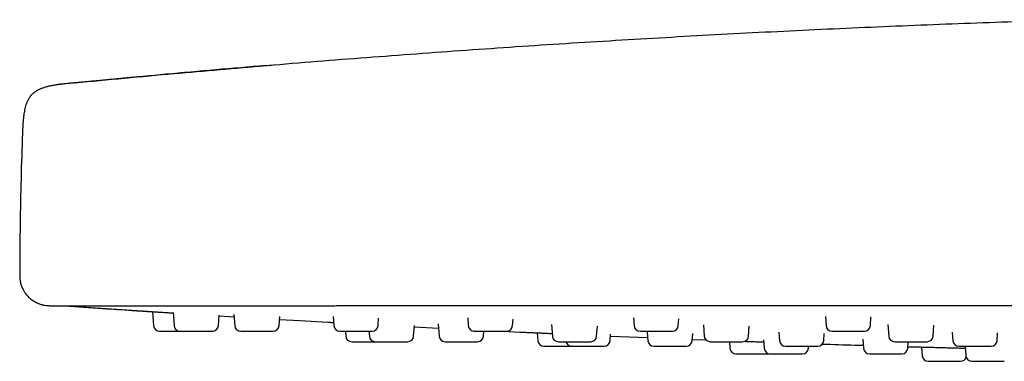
# Model space of a CAD drawing. Header units: millimetres. Extents: x 8 to 1577, y 12 to 2534.
# Tile 111 of 114: x 1377 to 1442, y 2398 to 2420. Entities that reach past the tile are written whole.
import ezdxf

# ---------------------------------------------------------------- set-up
doc = ezdxf.new("R2010")
doc.units = ezdxf.units.MM

msp = doc.modelspace()

# ---------------------------------------------------------------- linework, layer by layer
at = {"color": 7, "linetype": 'Continuous', "lineweight": 30}
for p, q in [((1380.498, 2416.226), (1380.487, 2416.23)), ((1380.487, 2416.23), (1380.499, 2416.226)), ((1380.182, 2401.36), (1380.172, 2401.36)), ((1380.191, 2401.361), (1387.039, 2400.914)), ((1385.672, 2400.998), (1385.737, 2400.07)), ((1387.037, 2400.949), (1387.098, 2400.07)), ((1390.05, 2400.07), (1390.099, 2400.773)), ((1390.096, 2400.724), (1391.099, 2400.663)), ((1391.088, 2400.822), (1391.141, 2400.07)), ((1394.093, 2400.07), (1394.135, 2400.675)), ((1394.122, 2400.484), (1395.467, 2400.405)), ((1395.467, 2400.406), (1397.341, 2400.3)), ((1397.699, 2400.673), (1397.741, 2400.07)), ((1400.693, 2400.07), (1400.727, 2400.558)), ((1406.664, 2400.579), (1406.699, 2400.07)), ((1409.652, 2400.07), (1409.681, 2400.495)), ((1417.707, 2400.582), (1417.743, 2400.07)), ((1420.695, 2400.07), (1420.727, 2400.525)), ((1430.494, 2400.684), (1430.537, 2400.07)), ((1433.489, 2400.07), (1433.529, 2400.647)), ((1398.514, 2399.698), (1398.537, 2399.37)), ((1400.086, 2399.698), (1400.109, 2399.37)), ((1403.061, 2399.37), (1403.112, 2400.09)), ((1403.105, 2399.991), (1404.723, 2399.909)), ((1404.703, 2400.198), (1404.761, 2399.37)), ((1407.713, 2399.37), (1407.736, 2399.698)), ((1409.015, 2399.698), (1410.144, 2399.644)), ((1412.249, 2400.137), (1412.302, 2399.37)), ((1415.254, 2399.37), (1415.301, 2400.036)), ((1418.628, 2399.646), (1418.668, 2399.07)), ((1422.372, 2400.117), (1422.424, 2399.37)), ((1425.376, 2399.37), (1425.423, 2400.043)), ((1427.393, 2399.639), (1427.432, 2399.07)), ((1434.658, 2400.156), (1434.713, 2399.37)), ((1437.665, 2399.37), (1437.716, 2400.103)), ((1438.941, 2399.646), (1438.981, 2399.07)), ((1411.3, 2399.599), (1411.337, 2399.07)), ((1416.149, 2399.07), (1416.18, 2399.513)), ((1416.17, 2399.376), (1418.654, 2399.273)), ((1421.62, 2399.07), (1421.653, 2399.54)), ((1421.626, 2399.155), (1422.545, 2399.119)), ((1424.107, 2398.998), (1424.137, 2398.57)), ((1426.373, 2399.128), (1426.412, 2398.57)), ((1430.384, 2399.07), (1430.418, 2399.556)), ((1432.992, 2399.163), (1433.034, 2398.57)), ((1435.986, 2398.57), (1436.016, 2398.998)), ((1441.933, 2399.07), (1441.969, 2399.582)), ((1429.364, 2398.57), (1429.373, 2398.698)), ((1436.896, 2398.655), (1436.937, 2398.07)), ((1439.816, 2398.698), (1439.86, 2398.07)), ((1424.536, 2398.198), (1426.69, 2398.198)), ((1426.69, 2398.198), (1426.748, 2398.202)), ((1437.336, 2397.698), (1439.49, 2397.698))]:
    msp.add_line(p, q, dxfattribs=at)
for centre, start, end in [((1386.136, 2400.098), 184, 270), ((1387.497, 2400.098), 184, 270), ((1389.651, 2400.098), 270, 356), ((1391.54, 2400.098), 184, 270), ((1393.694, 2400.098), 270, 356), ((1398.14, 2400.098), 184, 270), ((1400.294, 2400.098), 270, 356), ((1407.099, 2400.098), 184, 270), ((1409.253, 2400.098), 270, 356), ((1418.142, 2400.098), 184, 270), ((1420.296, 2400.098), 270, 356), ((1430.936, 2400.098), 184, 270), ((1433.09, 2400.098), 270, 356), ((1398.936, 2399.398), 184, 270), ((1400.508, 2399.398), 184, 270), ((1402.662, 2399.398), 270, 356), ((1405.16, 2399.398), 184, 270), ((1407.314, 2399.398), 270, 356), ((1411.736, 2399.098), 184, 270), ((1412.701, 2399.398), 184, 270), ((1413.596, 2399.098), 194.64801, 270), ((1414.855, 2399.398), 270, 356), ((1415.75, 2399.098), 270, 356), ((1419.067, 2399.098), 184, 270), ((1421.221, 2399.098), 270, 356), ((1422.823, 2399.398), 184, 270), ((1424.977, 2399.398), 270, 356), ((1427.831, 2399.098), 184, 270), ((1429.985, 2399.098), 270, 356), ((1435.112, 2399.398), 184, 270), ((1437.266, 2399.398), 270, 356), ((1439.38, 2399.098), 184, 270), ((1441.534, 2399.098), 270, 356), ((1424.536, 2398.598), 184, 270), ((1426.811, 2398.598), 184, 270), ((1428.965, 2398.598), 270, 356), ((1433.433, 2398.598), 184, 270), ((1435.587, 2398.598), 270, 356), ((1437.336, 2398.098), 184, 270), ((1439.49, 2398.098), 270, 344.00745), ((1440.259, 2398.098), 184, 270)]:
    msp.add_arc(centre, 0.4, start, end, dxfattribs=at)
for points, knots in [([(1393.197, 2417.377), (1393.373, 2417.392), (1395.756, 2417.599), (1400.349, 2417.957), (1406.978, 2418.447), (1413.61, 2418.888), (1420.246, 2419.287), (1426.885, 2419.641), (1433.526, 2419.95), (1440.169, 2420.218), (1444.598, 2420.36), (1446.813, 2420.43)], [0, 0, 0, 0, 0.009853, 0.133596, 0.257347, 0.381109, 0.504882, 0.628662, 0.752445, 0.876225, 1, 1, 1, 1]), ([(1380.487, 2416.23), (1382.692, 2416.44), (1386.923, 2416.843), (1391.158, 2417.203), (1393.185, 2417.376)], [0, 0, 0, 0, 0.521235, 1, 1, 1, 1]), ([(1393.198, 2417.379), (1392.091, 2417.284), (1389.876, 2417.096), (1385.643, 2416.717), (1382.517, 2416.419), (1380.498, 2416.226)], [0, 0, 0, 0, 0.261698, 0.523223, 1, 1, 1, 1]), ([(1380.487, 2416.23), (1380.397, 2416.222), (1380.231, 2416.206), (1380.005, 2416.183), (1379.827, 2416.164), (1379.694, 2416.148), (1379.6, 2416.137), (1379.523, 2416.127), (1379.453, 2416.118), (1379.377, 2416.108), (1379.248, 2416.09), (1379.06, 2416.06), (1378.82, 2416.014), (1378.583, 2415.957), (1378.363, 2415.89), (1378.16, 2415.811), (1377.973, 2415.718), (1377.8, 2415.605), (1377.643, 2415.472), (1377.506, 2415.316), (1377.391, 2415.139), (1377.303, 2414.958), (1377.236, 2414.779), (1377.185, 2414.604), (1377.143, 2414.424), (1377.113, 2414.26), (1377.092, 2414.125), (1377.078, 2414.02), (1377.067, 2413.926), (1377.057, 2413.834), (1377.048, 2413.734), (1377.037, 2413.613), (1377.026, 2413.463), (1377.015, 2413.275), (1377.003, 2413.048), (1376.992, 2412.78), (1376.986, 2412.589), (1376.982, 2412.486)], [0, 0, 0, 0, 0.044261, 0.081531, 0.111788, 0.131899, 0.147308, 0.15842, 0.169537, 0.182061, 0.195935, 0.233561, 0.275496, 0.315676, 0.353194, 0.388285, 0.422258, 0.455801, 0.489362, 0.522919, 0.557161, 0.592918, 0.621164, 0.650863, 0.68215, 0.712126, 0.732521, 0.749348, 0.763855, 0.778773, 0.794849, 0.813424, 0.837923, 0.868641, 0.905842, 0.949668, 1, 1, 1, 1]), ([(1384.797, 2416.631), (1384.732, 2416.625), (1384.382, 2416.593), (1383.732, 2416.533), (1382.836, 2416.449), (1381.899, 2416.361), (1381.115, 2416.287), (1380.644, 2416.241), (1380.498, 2416.227)], [0, 0, 0, 0, 0.046053, 0.245825, 0.454441, 0.672049, 0.898778, 1, 1, 1, 1]), ([(1376.982, 2412.486), (1376.95, 2411.477), (1376.885, 2409.458), (1376.829, 2406.428), (1376.819, 2404.408), (1376.814, 2403.398)], [0, 0, 0, 0, 0.333341, 0.666678, 1, 1, 1, 1]), ([(1376.814, 2403.398), (1376.818, 2403.298), (1376.826, 2403.105), (1376.889, 2402.831), (1376.978, 2402.59), (1377.082, 2402.387), (1377.191, 2402.223), (1377.298, 2402.087), (1377.409, 2401.969), (1377.53, 2401.86), (1377.662, 2401.758), (1377.806, 2401.666), (1377.953, 2401.589), (1378.08, 2401.535), (1378.18, 2401.5), (1378.253, 2401.477), (1378.322, 2401.458), (1378.403, 2401.439), (1378.51, 2401.42), (1378.649, 2401.402), (1378.753, 2401.4), (1378.81, 2401.398)], [0, 0, 0, 0, 0.095345, 0.185009, 0.267057, 0.339992, 0.402768, 0.455082, 0.505341, 0.557194, 0.610459, 0.664925, 0.720044, 0.769044, 0.796921, 0.821054, 0.842138, 0.865826, 0.90049, 0.945511, 1, 1, 1, 1]), ([(1378.81, 2401.398), (1378.813, 2401.398), (1378.82, 2401.398), (1378.875, 2401.398), (1378.966, 2401.398), (1379.095, 2401.398), (1379.261, 2401.398), (1379.465, 2401.398), (1379.703, 2401.398), (1379.894, 2401.398), (1379.989, 2401.398)], [0, 0, 0, 0, 0.119983, 0.245679, 0.371379, 0.497085, 0.622798, 0.74852, 0.874254, 1, 1, 1, 1]), ([(1379.989, 2401.398), (1379.993, 2401.398), (1380.001, 2401.398), (1380.013, 2401.398), (1380.026, 2401.398), (1380.038, 2401.398), (1380.05, 2401.398), (1380.064, 2401.398), (1380.081, 2401.398), (1380.11, 2401.398), (1380.154, 2401.398), (1380.221, 2401.398), (1380.308, 2401.398), (1380.418, 2401.398), (1380.554, 2401.398), (1380.716, 2401.398), (1380.904, 2401.398), (1381.129, 2401.398), (1381.395, 2401.398), (1381.707, 2401.398), (1382.053, 2401.398), (1382.432, 2401.398), (1382.844, 2401.398), (1383.287, 2401.398), (1383.759, 2401.398), (1384.261, 2401.398), (1384.792, 2401.398), (1385.351, 2401.398), (1385.936, 2401.398), (1386.543, 2401.398), (1387.172, 2401.398), (1387.823, 2401.398), (1388.496, 2401.398), (1389.188, 2401.398), (1389.899, 2401.398), (1390.625, 2401.398), (1391.368, 2401.398), (1392.072, 2401.398), (1392.735, 2401.398), (1393.355, 2401.398), (1393.978, 2401.398), (1394.606, 2401.398), (1395.239, 2401.398), (1395.781, 2401.398), (1396.114, 2401.398), (1396.229, 2401.398)], [0, 0, 0, 0, 0.013966, 0.026876, 0.038732, 0.049533, 0.059279, 0.067971, 0.078451, 0.090208, 0.113853, 0.136168, 0.159474, 0.184606, 0.209093, 0.234152, 0.259144, 0.283906, 0.312348, 0.340703, 0.369031, 0.397394, 0.425852, 0.4542, 0.482511, 0.510842, 0.539253, 0.567799, 0.596335, 0.62474, 0.653071, 0.681388, 0.709747, 0.738195, 0.766553, 0.794881, 0.823241, 0.851694, 0.874185, 0.896873, 0.919787, 0.942005, 0.964607, 0.987766, 1, 1, 1, 1]), ([(1380.024, 2401.398), (1380.026, 2401.397), (1380.044, 2401.387), (1380.077, 2401.377), (1380.124, 2401.365), (1380.154, 2401.362), (1380.169, 2401.36)], [0, 0, 0, 0, 0.03769, 0.346497, 0.669701, 1, 1, 1, 1]), ([(1380.168, 2401.36), (1380.984, 2401.305), (1382.44, 2401.207), (1383.896, 2401.113), (1384.537, 2401.071)], [0, 0, 0, 0, 0.560002, 1, 1, 1, 1]), ([(1384.537, 2401.071), (1384.54, 2401.071), (1384.544, 2401.07), (1384.584, 2401.068), (1384.648, 2401.064), (1384.736, 2401.058), (1384.848, 2401.051), (1384.983, 2401.042), (1385.138, 2401.032), (1385.333, 2401.02), (1385.572, 2401.005), (1385.861, 2400.986), (1386.173, 2400.967), (1386.502, 2400.946), (1386.793, 2400.928), (1386.974, 2400.916), (1387.039, 2400.912)], [0, 0, 0, 0, 0.065176, 0.129798, 0.194507, 0.259945, 0.324456, 0.389429, 0.454466, 0.519054, 0.605768, 0.691633, 0.778149, 0.864967, 0.950866, 1, 1, 1, 1]), ([(1396.05, 2401.398), (1396.382, 2401.398), (1397.047, 2401.398), (1398.05, 2401.4), (1399.056, 2401.402), (1399.727, 2401.405), (1400.062, 2401.406)], [0, 0, 0, 0, 0.249822, 0.499943, 0.750091, 1, 1, 1, 1]), ([(1553.558, 2401.398), (1550.349, 2401.398), (1543.932, 2401.398), (1534.305, 2401.398), (1524.678, 2401.398), (1515.051, 2401.398), (1505.481, 2401.398), (1495.969, 2401.398), (1486.514, 2401.398), (1477.059, 2401.398), (1467.539, 2401.398), (1457.956, 2401.398), (1448.308, 2401.398), (1438.66, 2401.398), (1429.012, 2401.398), (1419.364, 2401.398), (1409.715, 2401.398), (1403.284, 2401.398), (1400.068, 2401.398)], [0, 0, 0, 0, 0.062736, 0.125466, 0.18819, 0.250909, 0.313625, 0.375218, 0.436809, 0.4984, 0.55999, 0.622838, 0.685689, 0.748542, 0.811398, 0.87426, 0.937127, 1, 1, 1, 1]), ([(1397.341, 2400.3), (1397.343, 2400.3), (1397.348, 2400.299), (1397.388, 2400.297), (1397.451, 2400.294), (1397.54, 2400.289), (1397.632, 2400.284), (1397.702, 2400.28), (1397.727, 2400.279)], [0, 0, 0, 0, 0.181489, 0.361435, 0.541622, 0.723824, 0.903467, 1, 1, 1, 1]), ([(1386.136, 2399.698), (1386.138, 2399.698), (1386.141, 2399.698), (1386.167, 2399.698), (1386.218, 2399.698), (1386.306, 2399.698), (1386.446, 2399.698), (1386.589, 2399.698), (1386.715, 2399.698), (1386.844, 2399.698), (1387.01, 2399.698), (1387.191, 2399.698), (1387.348, 2399.698), (1387.44, 2399.698), (1387.485, 2399.698), (1387.487, 2399.698)], [0, 0, 0, 0, 0.068844, 0.137257, 0.20634, 0.317872, 0.429676, 0.541208, 0.596854, 0.653159, 0.756109, 0.859328, 0.928173, 0.996585, 1, 1, 1, 1]), ([(1387.498, 2399.698), (1387.501, 2399.698), (1387.506, 2399.698), (1387.543, 2399.698), (1387.591, 2399.698), (1387.668, 2399.698), (1387.785, 2399.698), (1387.952, 2399.698), (1388.113, 2399.698), (1388.25, 2399.698), (1388.387, 2399.698), (1388.559, 2399.698), (1388.74, 2399.698), (1388.894, 2399.698), (1389.02, 2399.698), (1389.165, 2399.698), (1389.318, 2399.698), (1389.462, 2399.698), (1389.552, 2399.698), (1389.604, 2399.698), (1389.637, 2399.698), (1389.657, 2399.698), (1389.651, 2399.698), (1389.65, 2399.698)], [0, 0, 0, 0, 0.0555478, 0.0956049, 0.1354108, 0.1756069, 0.2405017, 0.305555, 0.3704498, 0.4028273, 0.4355881, 0.4954895, 0.5555478, 0.5956049, 0.6354108, 0.6756069, 0.7405017, 0.805555, 0.8704498, 0.9028273, 0.9355881, 0.9954895, 1, 1, 1, 1]), ([(1391.542, 2399.698), (1391.544, 2399.698), (1391.547, 2399.698), (1391.593, 2399.698), (1391.656, 2399.698), (1391.725, 2399.698), (1391.826, 2399.698), (1391.968, 2399.698), (1392.158, 2399.698), (1392.332, 2399.698), (1392.476, 2399.698), (1392.617, 2399.698), (1392.79, 2399.698), (1392.965, 2399.698), (1393.11, 2399.698), (1393.227, 2399.698), (1393.355, 2399.698), (1393.487, 2399.698), (1393.599, 2399.698), (1393.661, 2399.698), (1393.685, 2399.698), (1393.696, 2399.698), (1393.692, 2399.698), (1393.692, 2399.698)], [0, 0, 0, 0, 0.0512258, 0.1115019, 0.1517041, 0.1916544, 0.2319962, 0.2971262, 0.3624154, 0.4275456, 0.4600404, 0.49292, 0.5530386, 0.6133146, 0.6535169, 0.6934672, 0.733809, 0.798939, 0.8642282, 0.9293583, 0.9618532, 0.9947328, 1, 1, 1, 1]), ([(1398.141, 2399.698), (1398.141, 2399.698), (1398.14, 2399.698), (1398.154, 2399.698), (1398.193, 2399.698), (1398.27, 2399.698), (1398.357, 2399.698), (1398.445, 2399.698), (1398.567, 2399.698), (1398.73, 2399.698), (1398.936, 2399.698), (1399.118, 2399.698), (1399.265, 2399.698), (1399.405, 2399.698), (1399.574, 2399.698), (1399.738, 2399.698), (1399.87, 2399.698), (1399.973, 2399.698), (1400.082, 2399.698), (1400.187, 2399.698), (1400.264, 2399.698), (1400.294, 2399.698), (1400.293, 2399.698), (1400.293, 2399.698)], [0, 0, 0, 0, 0.013952, 0.046713, 0.106614, 0.166673, 0.20673, 0.246536, 0.286732, 0.351627, 0.41668, 0.481575, 0.513952, 0.546713, 0.606614, 0.666673, 0.70673, 0.746536, 0.786732, 0.851627, 0.91668, 0.981575, 1, 1, 1, 1]), ([(1407.104, 2399.698), (1407.103, 2399.698), (1407.101, 2399.698), (1407.123, 2399.698), (1407.16, 2399.698), (1407.23, 2399.698), (1407.333, 2399.698), (1407.442, 2399.698), (1407.547, 2399.698), (1407.686, 2399.698), (1407.864, 2399.698), (1408.081, 2399.698), (1408.265, 2399.698), (1408.41, 2399.698), (1408.546, 2399.698), (1408.704, 2399.698), (1408.853, 2399.698), (1408.968, 2399.698), (1409.053, 2399.698), (1409.14, 2399.698), (1409.213, 2399.698), (1409.253, 2399.698), (1409.248, 2399.698), (1409.247, 2399.698)], [0, 0, 0, 0, 0.03714, 0.069517, 0.102278, 0.162179, 0.222238, 0.262295, 0.302101, 0.342297, 0.407191, 0.472245, 0.53714, 0.569517, 0.602278, 0.662179, 0.722238, 0.762295, 0.802101, 0.842297, 0.907191, 0.972245, 1, 1, 1, 1]), ([(1410.144, 2399.644), (1410.147, 2399.644), (1410.152, 2399.644), (1410.191, 2399.642), (1410.255, 2399.639), (1410.343, 2399.635), (1410.455, 2399.63), (1410.589, 2399.625), (1410.745, 2399.618), (1410.939, 2399.609), (1411.179, 2399.599), (1411.467, 2399.586), (1411.78, 2399.572), (1412.056, 2399.56), (1412.23, 2399.552), (1412.29, 2399.549)], [0, 0, 0, 0, 0.0716099, 0.1426108, 0.213705, 0.2855918, 0.3564744, 0.4278521, 0.4993098, 0.5702689, 0.6655532, 0.7598894, 0.8549296, 0.9503201, 1, 1, 1, 1]), ([(1418.148, 2399.698), (1418.146, 2399.698), (1418.142, 2399.698), (1418.174, 2399.698), (1418.223, 2399.698), (1418.284, 2399.698), (1418.379, 2399.698), (1418.507, 2399.698), (1418.634, 2399.698), (1418.753, 2399.698), (1418.904, 2399.698), (1419.093, 2399.698), (1419.314, 2399.698), (1419.495, 2399.698), (1419.633, 2399.698), (1419.76, 2399.698), (1419.904, 2399.698), (1420.033, 2399.698), (1420.127, 2399.698), (1420.193, 2399.698), (1420.254, 2399.698), (1420.294, 2399.698), (1420.292, 2399.698), (1420.291, 2399.698)], [0, 0, 0, 0, 0.027755, 0.09265, 0.125027, 0.157788, 0.217689, 0.277748, 0.317805, 0.357611, 0.397807, 0.462702, 0.527755, 0.59265, 0.625027, 0.657788, 0.717689, 0.777748, 0.817805, 0.857611, 0.897807, 0.962702, 1, 1, 1, 1]), ([(1430.94, 2399.698), (1430.939, 2399.698), (1430.933, 2399.698), (1430.968, 2399.698), (1431.03, 2399.698), (1431.103, 2399.698), (1431.185, 2399.698), (1431.305, 2399.698), (1431.453, 2399.698), (1431.594, 2399.698), (1431.723, 2399.698), (1431.883, 2399.698), (1432.075, 2399.698), (1432.294, 2399.698), (1432.466, 2399.698), (1432.593, 2399.698), (1432.708, 2399.698), (1432.833, 2399.698), (1432.938, 2399.698), (1433.009, 2399.698), (1433.053, 2399.698), (1433.085, 2399.698), (1433.085, 2399.698), (1433.086, 2399.698)], [0, 0, 0, 0, 0.018224, 0.083277, 0.148172, 0.180549, 0.21331, 0.273212, 0.33327, 0.373327, 0.413133, 0.453329, 0.518224, 0.583277, 0.648172, 0.680549, 0.71331, 0.773212, 0.83327, 0.873327, 0.913133, 0.953329, 1, 1, 1, 1]), ([(1398.936, 2398.998), (1398.938, 2398.998), (1398.941, 2398.998), (1398.967, 2398.998), (1399.018, 2398.998), (1399.106, 2398.998), (1399.246, 2398.998), (1399.389, 2398.998), (1399.515, 2398.998), (1399.644, 2398.998), (1399.81, 2398.998), (1399.991, 2398.998), (1400.148, 2398.998), (1400.281, 2398.998), (1400.4, 2398.998), (1400.468, 2398.998), (1400.497, 2398.998)], [0, 0, 0, 0, 0.061706, 0.123025, 0.184945, 0.284912, 0.385123, 0.48509, 0.534966, 0.585432, 0.677707, 0.770223, 0.831929, 0.893248, 0.955168, 1, 1, 1, 1]), ([(1400.509, 2398.998), (1400.509, 2398.998), (1400.503, 2398.998), (1400.523, 2398.998), (1400.562, 2398.998), (1400.615, 2398.998), (1400.696, 2398.998), (1400.817, 2398.998), (1400.988, 2398.998), (1401.151, 2398.998), (1401.29, 2398.998), (1401.428, 2398.998), (1401.601, 2398.998), (1401.781, 2398.998), (1401.933, 2398.998), (1402.059, 2398.998), (1402.201, 2398.998), (1402.351, 2398.998), (1402.49, 2398.998), (1402.576, 2398.998), (1402.623, 2398.998), (1402.654, 2398.998), (1402.658, 2398.998), (1402.661, 2398.998)], [0, 0, 0, 0, 0.004435, 0.064494, 0.104551, 0.144357, 0.184553, 0.249447, 0.314501, 0.379396, 0.411773, 0.444534, 0.504435, 0.564494, 0.604551, 0.644357, 0.684553, 0.749447, 0.814501, 0.879396, 0.911773, 0.944534, 1, 1, 1, 1]), ([(1405.161, 2398.998), (1405.161, 2398.998), (1405.159, 2398.998), (1405.18, 2398.998), (1405.235, 2398.998), (1405.306, 2398.998), (1405.382, 2398.998), (1405.49, 2398.998), (1405.639, 2398.998), (1405.835, 2398.998), (1406.012, 2398.998), (1406.157, 2398.998), (1406.298, 2398.998), (1406.47, 2398.998), (1406.643, 2398.998), (1406.784, 2398.998), (1406.896, 2398.998), (1407.019, 2398.998), (1407.142, 2398.998), (1407.244, 2398.998), (1407.295, 2398.998), (1407.313, 2398.998), (1407.313, 2398.998), (1407.313, 2398.998)], [0, 0, 0, 0, 0.0090467, 0.068948, 0.1290064, 0.1690634, 0.2088694, 0.2490654, 0.3139602, 0.3790135, 0.4439084, 0.4762858, 0.5090467, 0.568948, 0.6290064, 0.6690634, 0.7088694, 0.7490654, 0.8139602, 0.8790135, 0.9439084, 0.9762858, 1, 1, 1, 1]), ([(1412.704, 2398.998), (1412.703, 2398.998), (1412.699, 2398.998), (1412.71, 2398.998), (1412.733, 2398.998), (1412.789, 2398.998), (1412.878, 2398.998), (1412.976, 2398.998), (1413.073, 2398.998), (1413.204, 2398.998), (1413.374, 2398.998), (1413.587, 2398.998), (1413.771, 2398.998), (1413.917, 2398.998), (1414.056, 2398.998), (1414.22, 2398.998), (1414.378, 2398.998), (1414.502, 2398.998), (1414.596, 2398.998), (1414.695, 2398.998), (1414.785, 2398.998), (1414.846, 2398.998), (1414.851, 2398.998), (1414.853, 2398.998)], [0, 0, 0, 0, 0.008457, 0.040834, 0.073595, 0.133496, 0.193555, 0.233612, 0.273418, 0.313614, 0.378508, 0.443562, 0.508457, 0.540834, 0.573595, 0.633496, 0.693555, 0.733612, 0.773418, 0.813614, 0.878508, 0.943562, 1, 1, 1, 1]), ([(1422.826, 2398.998), (1422.825, 2398.998), (1422.818, 2398.998), (1422.841, 2398.998), (1422.88, 2398.998), (1422.933, 2398.998), (1423.02, 2398.998), (1423.139, 2398.998), (1423.26, 2398.998), (1423.374, 2398.998), (1423.522, 2398.998), (1423.707, 2398.998), (1423.928, 2398.998), (1424.111, 2398.998), (1424.251, 2398.998), (1424.382, 2398.998), (1424.532, 2398.998), (1424.669, 2398.998), (1424.77, 2398.998), (1424.844, 2398.998), (1424.914, 2398.998), (1424.968, 2398.998), (1424.973, 2398.998), (1424.975, 2398.998)], [0, 0, 0, 0, 0.008042, 0.0729369, 0.1053143, 0.1380751, 0.1979765, 0.2580349, 0.2980919, 0.3378978, 0.3780939, 0.4429887, 0.508042, 0.5729369, 0.6053143, 0.6380751, 0.6979765, 0.7580349, 0.7980919, 0.8378978, 0.8780939, 0.9429887, 1, 1, 1, 1]), ([(1425.124, 2399.027), (1425.167, 2399.026), (1425.323, 2399.02), (1425.601, 2399.01), (1425.946, 2398.998), (1426.21, 2398.988), (1426.35, 2398.983), (1426.383, 2398.982)], [0, 0, 0, 0, 0.103771, 0.375747, 0.648548, 0.918783, 1, 1, 1, 1]), ([(1435.114, 2398.998), (1435.113, 2398.998), (1435.106, 2398.998), (1435.135, 2398.998), (1435.191, 2398.998), (1435.26, 2398.998), (1435.338, 2398.998), (1435.453, 2398.998), (1435.598, 2398.998), (1435.737, 2398.998), (1435.863, 2398.998), (1436.022, 2398.998), (1436.214, 2398.998), (1436.434, 2398.998), (1436.608, 2398.998), (1436.738, 2398.998), (1436.855, 2398.998), (1436.985, 2398.998), (1437.094, 2398.998), (1437.17, 2398.998), (1437.218, 2398.998), (1437.257, 2398.998), (1437.261, 2398.998), (1437.264, 2398.998)], [0, 0, 0, 0, 0.00748, 0.072534, 0.137429, 0.169806, 0.202567, 0.262468, 0.322527, 0.362584, 0.40239, 0.442586, 0.50748, 0.572534, 0.637429, 0.669806, 0.702567, 0.762468, 0.822527, 0.862584, 0.90239, 0.942586, 1, 1, 1, 1]), ([(1411.736, 2398.698), (1411.738, 2398.698), (1411.741, 2398.698), (1411.767, 2398.698), (1411.818, 2398.698), (1411.906, 2398.698), (1412.046, 2398.698), (1412.189, 2398.698), (1412.315, 2398.698), (1412.444, 2398.698), (1412.61, 2398.698), (1412.791, 2398.698), (1412.948, 2398.698), (1413.081, 2398.698), (1413.237, 2398.698), (1413.406, 2398.698), (1413.532, 2398.698), (1413.581, 2398.698), (1413.585, 2398.698)], [0, 0, 0, 0, 0.053076, 0.105819, 0.159078, 0.245064, 0.33126, 0.417245, 0.460146, 0.503554, 0.582923, 0.662501, 0.715576, 0.768319, 0.821579, 0.907565, 0.99376, 1, 1, 1, 1]), ([(1413.6, 2398.698), (1413.598, 2398.698), (1413.593, 2398.698), (1413.619, 2398.698), (1413.665, 2398.698), (1413.721, 2398.698), (1413.808, 2398.698), (1413.935, 2398.698), (1414.112, 2398.698), (1414.278, 2398.698), (1414.419, 2398.698), (1414.557, 2398.698), (1414.73, 2398.698), (1414.91, 2398.698), (1415.061, 2398.698), (1415.184, 2398.698), (1415.323, 2398.698), (1415.468, 2398.698), (1415.601, 2398.698), (1415.68, 2398.698), (1415.721, 2398.698), (1415.745, 2398.698), (1415.746, 2398.698), (1415.746, 2398.698)], [0, 0, 0, 0, 0.016832, 0.07689, 0.116947, 0.156753, 0.19695, 0.261844, 0.326898, 0.391792, 0.42417, 0.456931, 0.516832, 0.57689, 0.616947, 0.656753, 0.69695, 0.761844, 0.826898, 0.891792, 0.92417, 0.956931, 1, 1, 1, 1]), ([(1419.067, 2398.698), (1419.067, 2398.698), (1419.065, 2398.698), (1419.074, 2398.698), (1419.106, 2398.698), (1419.176, 2398.698), (1419.258, 2398.698), (1419.342, 2398.698), (1419.46, 2398.698), (1419.618, 2398.698), (1419.821, 2398.698), (1420.002, 2398.698), (1420.148, 2398.698), (1420.289, 2398.698), (1420.459, 2398.698), (1420.626, 2398.698), (1420.762, 2398.698), (1420.868, 2398.698), (1420.982, 2398.698), (1421.093, 2398.698), (1421.179, 2398.698), (1421.217, 2398.698), (1421.22, 2398.698), (1421.221, 2398.698)], [0, 0, 0, 0, 0.001121, 0.033845, 0.093679, 0.15367, 0.193682, 0.233444, 0.273595, 0.338417, 0.403397, 0.468219, 0.50056, 0.533285, 0.593119, 0.65311, 0.693122, 0.732883, 0.773034, 0.837856, 0.902837, 0.967659, 1, 1, 1, 1]), ([(1427.836, 2398.698), (1427.836, 2398.698), (1427.836, 2398.698), (1427.862, 2398.698), (1427.903, 2398.698), (1427.977, 2398.698), (1428.084, 2398.698), (1428.196, 2398.698), (1428.303, 2398.698), (1428.445, 2398.698), (1428.625, 2398.698), (1428.843, 2398.698), (1429.027, 2398.698), (1429.171, 2398.698), (1429.306, 2398.698), (1429.462, 2398.698), (1429.608, 2398.698), (1429.72, 2398.698), (1429.803, 2398.698), (1429.886, 2398.698), (1429.954, 2398.698), (1429.988, 2398.698), (1429.982, 2398.698), (1429.981, 2398.698)], [0, 0, 0, 0, 0.045693, 0.07807, 0.110831, 0.170733, 0.230791, 0.270848, 0.310654, 0.35085, 0.415745, 0.480798, 0.545693, 0.57807, 0.610831, 0.670733, 0.730791, 0.770848, 0.810654, 0.85085, 0.915745, 0.980798, 1, 1, 1, 1]), ([(1430.289, 2398.847), (1431.009, 2398.823), (1431.92, 2398.792), (1432.83, 2398.765), (1433.02, 2398.76)], [0, 0, 0, 0, 0.791424, 1, 1, 1, 1]), ([(1435.993, 2398.672), (1436.016, 2398.671), (1436.075, 2398.67), (1436.197, 2398.667), (1436.351, 2398.663), (1436.546, 2398.658), (1436.785, 2398.651), (1437.074, 2398.644), (1437.387, 2398.636), (1437.716, 2398.627), (1438.057, 2398.618), (1438.404, 2398.609), (1438.75, 2398.599), (1439.092, 2398.59), (1439.419, 2398.581), (1439.666, 2398.574), (1439.793, 2398.571), (1439.825, 2398.57)], [0, 0, 0, 0, 0.037329, 0.094837, 0.152413, 0.209585, 0.286364, 0.362372, 0.438942, 0.515804, 0.59184, 0.668379, 0.745151, 0.821201, 0.897855, 0.974475, 1, 1, 1, 1]), ([(1439.382, 2398.698), (1439.385, 2398.698), (1439.39, 2398.698), (1439.442, 2398.698), (1439.503, 2398.698), (1439.576, 2398.698), (1439.685, 2398.698), (1439.824, 2398.698), (1439.96, 2398.698), (1440.084, 2398.698), (1440.24, 2398.698), (1440.432, 2398.698), (1440.652, 2398.698), (1440.829, 2398.698), (1440.962, 2398.698), (1441.083, 2398.698), (1441.218, 2398.698), (1441.334, 2398.698), (1441.416, 2398.698), (1441.471, 2398.698), (1441.515, 2398.698), (1441.54, 2398.698), (1441.533, 2398.698), (1441.532, 2398.698)], [0, 0, 0, 0, 0.057676, 0.122571, 0.154949, 0.18771, 0.247611, 0.307669, 0.347726, 0.387532, 0.427728, 0.492623, 0.557676, 0.622571, 0.654949, 0.68771, 0.747611, 0.807669, 0.847726, 0.887532, 0.927728, 0.992623, 1, 1, 1, 1]), ([(1426.815, 2398.198), (1426.815, 2398.198), (1426.813, 2398.198), (1426.849, 2398.198), (1426.904, 2398.198), (1426.967, 2398.198), (1427.062, 2398.198), (1427.197, 2398.198), (1427.381, 2398.198), (1427.552, 2398.198), (1427.694, 2398.198), (1427.834, 2398.198), (1428.007, 2398.198), (1428.185, 2398.198), (1428.333, 2398.198), (1428.453, 2398.198), (1428.586, 2398.198), (1428.724, 2398.198), (1428.846, 2398.198), (1428.916, 2398.198), (1428.949, 2398.198), (1428.964, 2398.198), (1428.961, 2398.198), (1428.96, 2398.198)], [0, 0, 0, 0, 0.0351641, 0.0952224, 0.1352795, 0.1750854, 0.2152815, 0.2801763, 0.3452296, 0.4101244, 0.4425019, 0.4752627, 0.5351641, 0.5952224, 0.6352795, 0.6750854, 0.7152815, 0.7801763, 0.8452296, 0.9101244, 0.9425019, 0.9752627, 1, 1, 1, 1]), ([(1433.434, 2398.198), (1433.434, 2398.198), (1433.429, 2398.198), (1433.44, 2398.198), (1433.462, 2398.198), (1433.516, 2398.198), (1433.604, 2398.198), (1433.7, 2398.198), (1433.797, 2398.198), (1433.926, 2398.198), (1434.096, 2398.198), (1434.308, 2398.198), (1434.491, 2398.198), (1434.638, 2398.198), (1434.777, 2398.198), (1434.942, 2398.198), (1435.1, 2398.198), (1435.225, 2398.198), (1435.321, 2398.198), (1435.421, 2398.198), (1435.512, 2398.198), (1435.576, 2398.198), (1435.582, 2398.198), (1435.585, 2398.198)], [0, 0, 0, 0, 0.005391, 0.0377684, 0.0705292, 0.1304306, 0.190489, 0.230546, 0.270352, 0.310548, 0.3754428, 0.4404961, 0.505391, 0.5377684, 0.5705292, 0.6304306, 0.690489, 0.730546, 0.770352, 0.810548, 0.8754428, 0.9404961, 1, 1, 1, 1]), ([(1440.26, 2397.698), (1440.26, 2397.698), (1440.257, 2397.698), (1440.276, 2397.698), (1440.328, 2397.698), (1440.398, 2397.698), (1440.472, 2397.698), (1440.579, 2397.698), (1440.726, 2397.698), (1440.921, 2397.698), (1441.097, 2397.698), (1441.243, 2397.698), (1441.384, 2397.698), (1441.556, 2397.698), (1441.729, 2397.698), (1441.871, 2397.698), (1441.984, 2397.698), (1442.109, 2397.698), (1442.233, 2397.698), (1442.338, 2397.698), (1442.391, 2397.698), (1442.411, 2397.698), (1442.412, 2397.698), (1442.412, 2397.698)], [0, 0, 0, 0, 0.005011, 0.064913, 0.124971, 0.165028, 0.204834, 0.24503, 0.309925, 0.374978, 0.439873, 0.472251, 0.505011, 0.564913, 0.624971, 0.665028, 0.704834, 0.74503, 0.809925, 0.874978, 0.939873, 0.972251, 1, 1, 1, 1])]:
    msp.add_open_spline(points, degree=3, knots=knots, dxfattribs=at)

doc.saveas('drawing.dxf')
